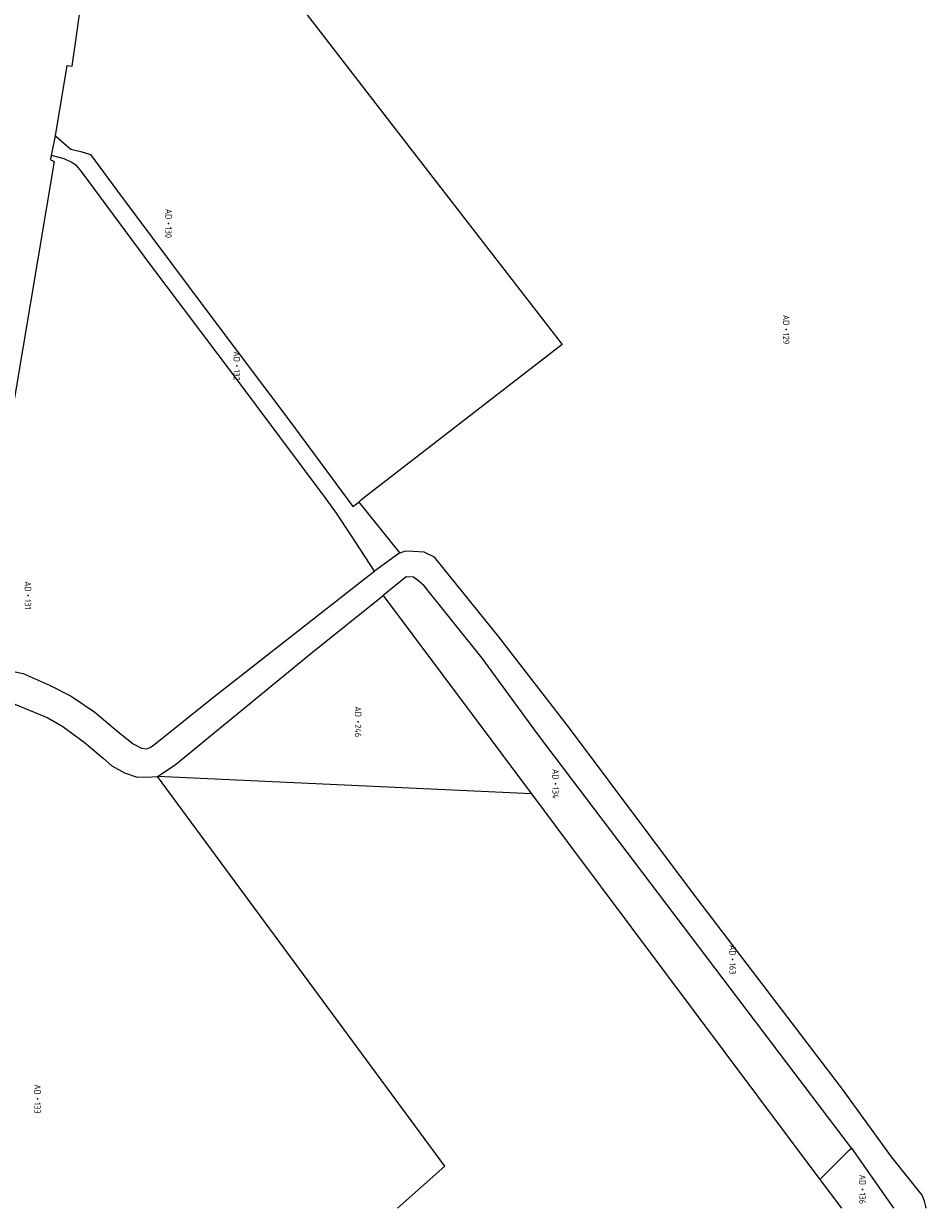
# Model space of a CAD drawing. Header units: metres. Extents: x 232711 to 233626, y 552873 to 554498.
# Tile 6 of 15: x 233342 to 233596, y 552874 to 553207. Entities that reach past the tile are written whole.
import ezdxf
from ezdxf.enums import TextEntityAlignment as Align
from ezdxf.lldxf.tags import DXFTag

# ---------------------------------------------------------------- set-up
doc = ezdxf.new("R2010")
doc.units = ezdxf.units.M
for name, color, linetype, lineweight, true_color in [('G01-D', 7, 'KG-PERCEEL', 5, 0xbe00ff), ('G01-Voorlopig', 7, 'KG-PERCEEL', 5, 0xbe00ff), ('Z01', 7, 'Continuous', 5, 0xbe00ff)]:
    doc.layers.add(name, color=color, linetype=linetype, lineweight=lineweight, true_color=true_color)
doc.styles.add('ISO', font='iso.shx')
doc.styles.get("Standard").update_dxf_attribs({"font": 'iso.shx'})
tags = doc.linetypes.add('KG-PERCEEL', pattern='A,5.5,-2,["P",Standard,S=1.8,R=0,X=-0.5,Y=-0.9],-2,5.5,-2,[5,NLCS.SHX,S=0.75,R=0,X=0,Y=0],-2', length=19).pattern_tags.tags
tags[6] = DXFTag(74, 10)

# ---------------------------------------------------------------- blocks, each defined once
blk = doc.blocks.new('Z01')
at = {"color": 0}
blk.add_point((0, 0), dxfattribs=at)
at = {"color": 0, "style": 'ISO', "oblique": 15}
blk.add_attdef('Z01', text='', height=1.8, dxfattribs=at).set_placement((0, 0), align=Align.MIDDLE)

msp = doc.modelspace()

# ---------------------------------------------------------------- linework, layer by layer
at = {"layer": 'G01-D', "flags": 128}
for points in [[(233350.78, 553175.81), (233354.13, 553195.54), (233355.47, 553195.33), (233358.7, 553217.84), (233369.17, 553277.76)], [(233369.17, 553277.76), (233406.85, 553228.88), (233448.85, 553174.5), (233493.25, 553117.17), (233437.39, 553073.95), (233436.03, 553072.91)], [(233349.65, 553170.28), (233350.78, 553175.81)], [(233350.78, 553175.81), (233353.77, 553173.2), (233355.13, 553172.03), (233357.9, 553171.33), (233360.65, 553170.52), (233368.27, 553160.21), (233393.39, 553126.63), (233416.66, 553095.59), (233434.38, 553071.62)], [(233349.65, 553170.28), (233349.36, 553169.1), (233350.43, 553168.61), (233337.08, 553088.82), (233334.39, 553076.72), (233332.24, 553066.26), (233330.05, 553050.37), (233327.39, 553035.86), (233326.41, 553031.21), (233325.71, 553027.87)], [(233440.5, 553053.45), (233433.83, 553063.68), (233429.78, 553069.78), (233426.92, 553073.84), (233400.83, 553108.62), (233377.63, 553139.44), (233358.08, 553165.73), (233356.73, 553167.44), (233355.25, 553168.38), (233353.28, 553169.28), (233349.65, 553170.28)], [(233434.38, 553071.62), (233436.03, 553072.91)], [(233436.03, 553072.91), (233447.6, 553058.56)], [(233447.6, 553058.56), (233447.28, 553058.44), (233440.5, 553053.45)], [(233595.57, 552874.49), (233595.45, 552875.03), (233595.02, 552876.48), (233594.43, 552878.17), (233585.82, 552888.93), (233572.01, 552907.92), (233529.89, 552963.24), (233495.3, 553009.34), (233475.43, 553035.05), (233457.31, 553057.41), (233454.46, 553058.8), (233451.38, 553059.03), (233449.13, 553059.12), (233447.6, 553058.56)], [(233325.71, 553027.87), (233332.74, 553026.61), (233341.73, 553024.69), (233349.32, 553021.38), (233355.21, 553018.33), (233361.91, 553013.84), (233368.55, 553008.21), (233372.65, 553004.94), (233374.97, 553003.74), (233376.41, 553003.58), (233377.4, 553003.99), (233378.74, 553004.91), (233394.82, 553017.82), (233438.54, 553052), (233440.5, 553053.45)], [(233574.5, 552891.37), (233486.6, 553007.44), (233470.78, 553029.02), (233454.39, 553049.34), (233452.93, 553050.64), (233451.42, 553051.81), (233449.39, 553051.85), (233442.95, 553046.69)], [(233379.45, 552995.77), (233384.48, 552999.1), (233422.57, 553030.38), (233442.95, 553046.69)], [(233442.95, 553046.69), (233484.57, 552990.97)], [(233323.89, 553019.2), (233333.13, 553017.63), (233338.27, 553016.62), (233348.68, 553012.25), (233352.91, 553009.85), (233358.89, 553005.48), (233364.23, 553000.98), (233366.62, 552998.81), (233370.17, 552996.83), (233373.51, 552995.74), (233376.37, 552995.64), (233379.45, 552995.77)], [(233446.94, 552874.49), (233460.26, 552886.31), (233379.45, 552995.77)], [(233484.57, 552990.97), (233495.04, 552976.96), (233565.64, 552882.61)], [(233565.64, 552882.61), (233574.01, 552890.88), (233574.5, 552891.37)], [(233574.5, 552891.37), (233586.12, 552874.78), (233586.37, 552874.49)], [(233565.64, 552882.61), (233571.7, 552874.49)]]:
    msp.add_lwpolyline(points, dxfattribs=at)
at = {"layer": 'G01-Voorlopig', "flags": 128}
msp.add_lwpolyline([(233484.57, 552990.97), (233379.45, 552995.77)], dxfattribs=at)

# ---------------------------------------------------------------- block references
at = {"layer": 'Z01'}
ref = msp.add_blockref('Z01', (233382.6, 553151.18), dxfattribs=dict(at, xscale=0.9, yscale=0.9, rotation=270))
ref.add_attrib('', 'AD  130', dxfattribs={"layer": '0', "height": 1.8, "rotation": 270, "style": 'ISO'}).set_placement((233382.6, 553151.18), align=Align.MIDDLE)
ref = msp.add_blockref('Z01', (233556.18, 553121.36), dxfattribs=dict(at, xscale=0.9, yscale=0.9, rotation=270))
ref.add_attrib('', 'AD  129', dxfattribs={"layer": '0', "height": 1.8, "rotation": 270, "style": 'ISO'}).set_placement((233556.18, 553121.36), align=Align.MIDDLE)
ref = msp.add_blockref('Z01', (233401.77, 553111.12), dxfattribs=dict(at, xscale=0.9, yscale=0.9, rotation=270))
ref.add_attrib('', 'AD  132', dxfattribs={"layer": '0', "height": 1.8, "rotation": 270, "style": 'ISO'}).set_placement((233401.77, 553111.12), align=Align.MIDDLE)
ref = msp.add_blockref('Z01', (233343.09, 553046.69), dxfattribs=dict(at, xscale=0.9, yscale=0.9, rotation=270))
ref.add_attrib('', 'AD  131', dxfattribs={"layer": '0', "height": 1.8, "rotation": 270, "style": 'ISO'}).set_placement((233343.09, 553046.69), align=Align.MIDDLE)
ref = msp.add_blockref('Z01', (233435.86, 553011.16), dxfattribs=dict(at, xscale=0.9, yscale=0.9, rotation=270))
ref.add_attrib('', 'AD  246', dxfattribs={"layer": '0', "height": 1.8, "rotation": 270, "style": 'ISO'}).set_placement((233435.86, 553011.16), align=Align.MIDDLE)
ref = msp.add_blockref('Z01', (233491.38, 552993.76), dxfattribs=dict(at, xscale=0.9, yscale=0.9, rotation=270))
ref.add_attrib('', 'AD  134', dxfattribs={"layer": '0', "height": 1.8, "rotation": 270, "style": 'ISO'}).set_placement((233491.38, 552993.76), align=Align.MIDDLE)
ref = msp.add_blockref('Z01', (233541.14, 552944.35), dxfattribs=dict(at, xscale=0.9, yscale=0.9, rotation=270))
ref.add_attrib('', 'AD  163', dxfattribs={"layer": '0', "height": 1.8, "rotation": 270, "style": 'ISO'}).set_placement((233541.14, 552944.35), align=Align.MIDDLE)
ref = msp.add_blockref('Z01', (233345.74, 552905.22), dxfattribs=dict(at, xscale=0.9, yscale=0.9, rotation=270))
ref.add_attrib('', 'AD  133', dxfattribs={"layer": '0', "height": 1.8, "rotation": 270, "style": 'ISO'}).set_placement((233345.74, 552905.22), align=Align.MIDDLE)
ref = msp.add_blockref('Z01', (233577.62, 552879.82), dxfattribs=dict(at, xscale=0.9, yscale=0.9, rotation=270))
ref.add_attrib('', 'AD  136', dxfattribs={"layer": '0', "height": 1.8, "rotation": 270, "style": 'ISO'}).set_placement((233577.62, 552879.82), align=Align.MIDDLE)

doc.saveas('drawing.dxf')
